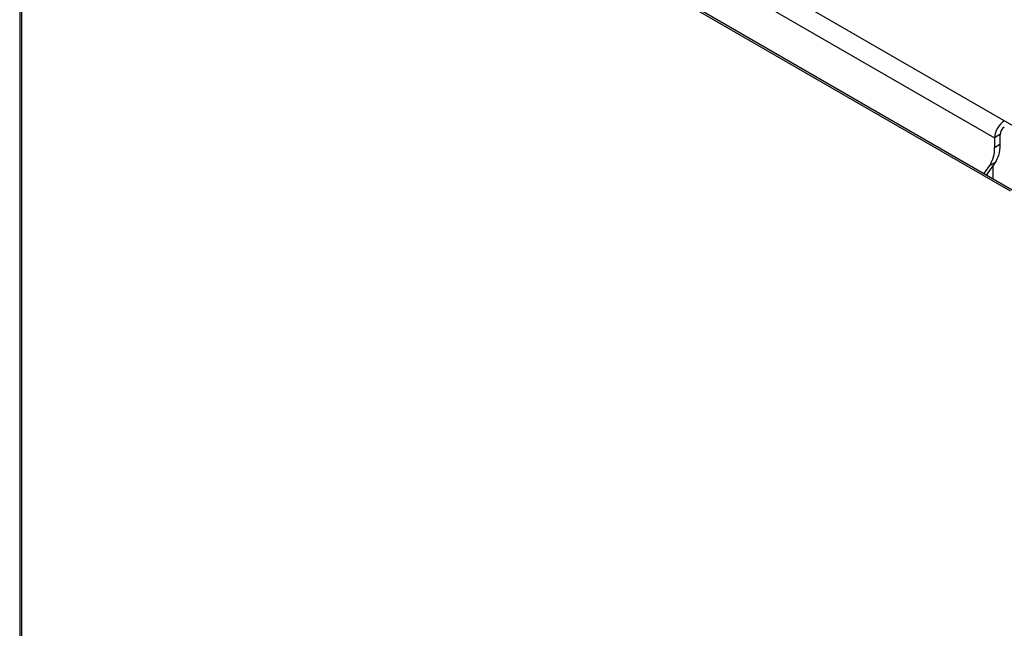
# Model space of a CAD drawing. Header units: millimetres. Extents: x -842 to 422, y -253 to 1425.
# Tile 4 of 11: x -192 to 0, y 784 to 903. Entities that reach past the tile are written whole.
import ezdxf

# ---------------------------------------------------------------- set-up
doc = ezdxf.new("R2010")
doc.units = ezdxf.units.MM

msp = doc.modelspace()

# ---------------------------------------------------------------- linework, layer by layer
at = {"color": 7, "linetype": 'Continuous', "lineweight": 25}
for p, q in [((10.96, 876.78), (-178.54, 986.18)), ((-192.15, 981.29), (-192.15, 516.8)), ((1.56, 869.15), (-191.77, 980.76)), ((-191.77, 980.76), (-191.77, 516.58)), ((1.91, 869.36), (-191.41, 980.96)), ((-169.85, 976.75), (-1.56, 879.59)), ((-0.49, 880.21), (-1.56, 879.59)), ((-0.49, 880.21), (-0.49, 878.33)), ((-1.56, 879.59), (-1.56, 877.72)), ((-1.56, 877.72), (-0.49, 878.33)), ((-3.64, 872.56), (-2.5, 874.18)), ((-1.44, 874.79), (-3.19, 872.3)), ((-1.44, 874.79), (-2.5, 874.18)), ((-1.91, 874.13), (-1.91, 871.56)), ((-3.04, 872.52), (-3.04, 872.21))]:
    msp.add_line(p, q, dxfattribs=at)
for centre, radius, start, end in [((2.59, 879.41), 4.15, 122.6055, 177.3945), ((1.35, 880.12), 1.84, 122.6055, 177.3945), ((-7.69, 877.46), 6.14, 327.6508, 2.3515)]:
    msp.add_arc(centre, radius, start, end, dxfattribs=at)
msp.add_open_spline([(-0.49, 878.33), (-0.55, 877.56), (-0.64, 876.18), (-1.2, 875.22), (-1.44, 874.79)], degree=3, knots=[0, 0, 0, 0, 0.559659, 1, 1, 1, 1], dxfattribs=at)

doc.saveas('drawing.dxf')
